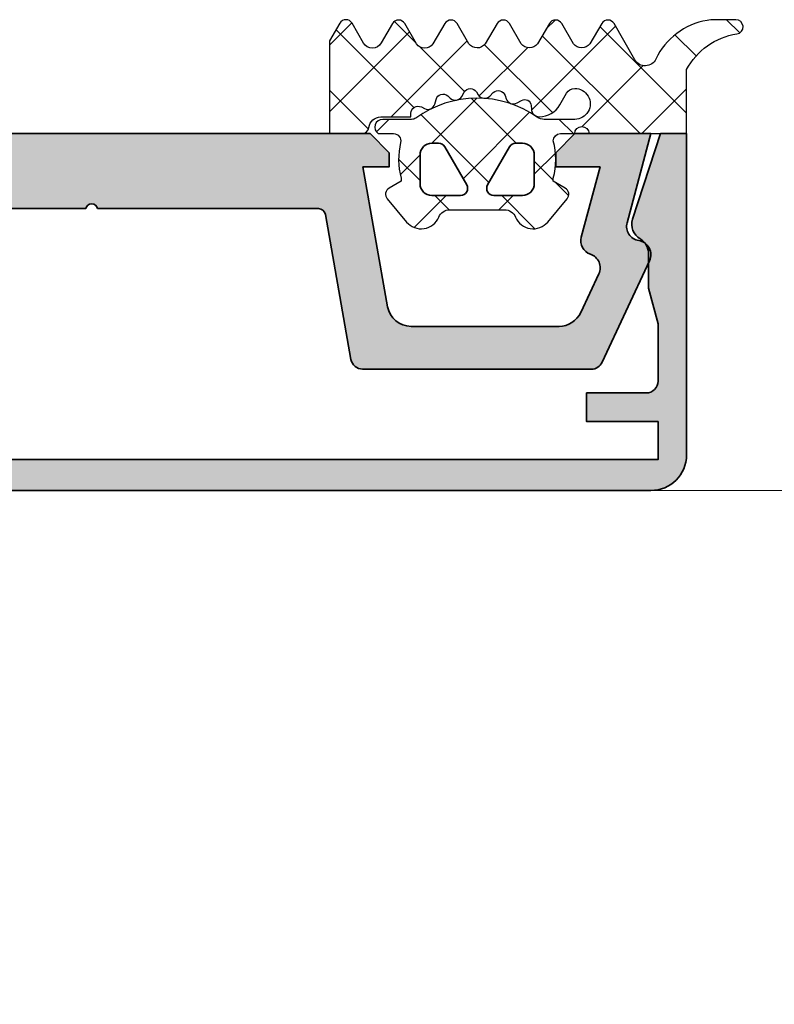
# Model space of a CAD drawing. Header units: millimetres. Extents: x 71658 to 298332, y -154437 to -30421.
# Tile 65 of 155: x 91909 to 91941, y -58967 to -58925. Entities that reach past the tile are written whole.
import ezdxf

# ---------------------------------------------------------------- set-up
doc = ezdxf.new("R2010")
doc.units = ezdxf.units.MM
doc.header["$LTSCALE"] = 500
doc.header["$MEASUREMENT"] = 0
for name, color, linetype, lineweight in [('0S-Profile Aluminium', 254, 'Continuous', 35), ('0S-Profile EPDM', 22, 'Continuous', 25), ('0S-Shading Aluminium', 252, 'Continuous', 20), ('0S-Shading EPDM', 25, 'Continuous', 13), ('A-13-UKS', 250, 'Continuous', 5), ('SA_Ripplagi', 45, 'Continuous', 9)]:
    doc.layers.add(name, color=color, linetype=linetype, lineweight=lineweight)

# ---------------------------------------------------------------- blocks, each defined once
blk = doc.blocks.new('112720__AE9BC603_64D8_459E_97C9_D3CD800A40A1_')
at = {"layer": '0S-Shading Aluminium'}
h = blk.add_hatch(color=256, dxfattribs=at)
edge = h.paths.add_edge_path()
edge.add_line((-23.79995137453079, 12.0999755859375), (-20.79995900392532, 12.0999755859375))
edge.add_line((-20.79995900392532, 12.0999755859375), (-20.79995900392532, 10.89997768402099))
edge.add_line((-20.79995900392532, 10.89997768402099), (-23.29995137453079, 10.89997768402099))
edge.add_arc((-23.29998687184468, 10.40001318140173), 0.4999645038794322, 89.99593201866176, 180.0039586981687)
edge.add_line((-23.79995137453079, 10.39997863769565), (-23.79995137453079, 7.992818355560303))
edge.add_line((-23.79995137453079, 7.992818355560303), (-23.39995366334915, 6.5))
edge.add_line((-23.39995366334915, 6.5), (-23.39995366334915, 4.906990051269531))
edge.add_arc((-22.72779828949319, 5.014413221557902), 0.680685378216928, 189.0801625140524, 247.6214548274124)
edge.add_ellipse((-23.40004100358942, 3.817738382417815), major_axis=(-0.701725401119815, 0), ratio=1, start_angle=161.9226482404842, end_angle=233.9368449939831, ccw=False)
edge.add_line((-22.73295384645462, 3.599992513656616), (-23.90295201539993, 0))
edge.add_line((-23.90295201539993, 0), (-24.99994832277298, 0))
edge.add_line((-24.99994832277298, 0), (-24.99994832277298, 13.50097274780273))
edge.add_ellipse((-23.49963717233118, 13.49965832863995), major_axis=(-1.500311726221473, 0), ratio=1, start_angle=270.0500508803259, end_angle=359.9498033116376, ccw=False)
edge.add_line((-23.50094777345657, 14.99996948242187), (23.50095182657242, 14.99996948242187))
edge.add_ellipse((23.49964352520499, 13.49966432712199), major_axis=(-1.500305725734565, 0), ratio=1, start_angle=180.0499678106, end_angle=269.9500367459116, ccw=False)
edge.add_line((24.99994868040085, 13.50097274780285), (24.99994868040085, 0))
edge.add_line((24.99994868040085, 0), (23.90295094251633, 0))
edge.add_line((23.90295094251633, 0), (22.73295348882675, 3.599992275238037))
edge.add_ellipse((23.40004565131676, 3.817735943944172), major_axis=(-0.7017294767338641, 0), ratio=1, start_angle=-60.03638156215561, end_angle=18.07705417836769, ccw=False)
edge.add_arc((22.69995187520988, 5.032114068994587), 0.6999999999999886, 299.9636184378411, 360)
edge.add_line((23.39995187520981, 5.032114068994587), (23.39995187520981, 6.5))
edge.add_line((23.39995187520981, 6.5), (23.79995137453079, 7.992818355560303))
edge.add_line((23.79995137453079, 7.992818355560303), (23.79995137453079, 10.39997863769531))
edge.add_arc((23.30052317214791, 10.39955017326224), 0.4994283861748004, 0.04915460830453, 90.06547510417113)
edge.add_line((23.2999524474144, 10.8989782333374), (20.79995745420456, 10.89997768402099))
edge.add_line((20.79995745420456, 10.89997768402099), (20.79995745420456, 12.0999755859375))
edge.add_line((20.79995745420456, 12.0999755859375), (23.79995137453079, 12.0999755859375))
edge.add_line((23.79995137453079, 12.0999755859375), (23.79995137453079, 13.69997215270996))
edge.add_line((23.79995137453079, 13.69997215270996), (-23.79995137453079, 13.69997215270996))
edge.add_line((-23.79995137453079, 13.69997215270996), (-23.79995137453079, 12.0999755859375))
at = {"layer": '0S-Profile Aluminium', "color": 7}
for points in [[(-23.50094777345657, 14.99996948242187), (23.50095182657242, 14.99996948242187)], [(23.2999524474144, 10.8989782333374), (20.79995745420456, 10.89997768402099), (20.79995745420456, 12.0999755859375), (23.79995137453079, 12.0999755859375), (23.79995137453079, 13.69997215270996), (-23.79995137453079, 13.69997215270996), (-23.79995137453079, 12.0999755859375)], [(-22.73295384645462, 3.599992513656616), (-23.90295201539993, 0), (-24.99994832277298, 0), (-24.99994832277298, 13.50097274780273)], [(24.99994868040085, 13.50097274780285), (24.99994868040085, 0), (23.90295094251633, 0), (22.73295348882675, 3.599992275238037)], [(-23.79995137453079, 12.0999755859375), (-20.79995900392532, 12.0999755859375), (-20.79995900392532, 10.89997768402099), (-23.29995137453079, 10.89997768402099)], [(-23.79995137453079, 10.39997863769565), (-23.79995137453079, 7.992818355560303), (-23.39995366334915, 6.5), (-23.39995366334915, 4.906990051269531)], [(23.39995187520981, 5.032114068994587), (23.39995187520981, 6.5), (23.79995137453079, 7.992818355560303), (23.79995137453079, 10.39997863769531)]]:
    blk.add_lwpolyline(points, dxfattribs=at)
at = {"layer": '0S-Profile Aluminium', "color": 7, "extrusion": (0, 0, -1)}
for centre, radius, start, end in [((23.49963717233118, 13.49965832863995), 1.500311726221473, 0.0501966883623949, 89.94994911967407), ((-23.49964352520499, 13.49966432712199), 1.500305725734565, 90.04996325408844, 179.9500321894), ((23.40004100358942, 3.817738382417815), 0.701725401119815, 126.0631550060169, 198.0773517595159), ((-23.40004565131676, 3.817735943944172), 0.7017294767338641, 341.9229458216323, 60.0363815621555)]:
    blk.add_arc(centre, radius, start, end, dxfattribs=at)
at = {"layer": '0S-Profile Aluminium', "color": 7}
for centre, radius, start, end in [((-23.29998687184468, 10.40001318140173), 0.4999645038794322, 89.99593201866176, 180.0039586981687), ((23.30052317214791, 10.39955017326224), 0.4994283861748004, 0.04915460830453, 90.06547510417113), ((22.69995187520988, 5.032114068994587), 0.6999999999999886, 299.9636184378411, 0), ((-22.72779828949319, 5.014413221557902), 0.680685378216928, 189.0801625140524, 247.6214548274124)]:
    blk.add_arc(centre, radius, start, end, dxfattribs=at)
blk = doc.blocks.new('112720__BED55E63_10DE_4129_B746_34A4A7CB5B8D_')
at = {"layer": '0S-Profile Aluminium', "color": 7}
blk.add_blockref('112720__AE9BC603_64D8_459E_97C9_D3CD800A40A1_', (0, 0), dxfattribs=at)
blk = doc.blocks.new('477600__F2BC3ED3_932A_41B3_9F92_73FAEF55CD3B_')
at = {"layer": '0S-Shading Aluminium'}
h = blk.add_hatch(color=256, dxfattribs=at)
edge = h.paths.add_edge_path()
edge.add_line((-9.822974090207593, 3.39790554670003), (-10.89661471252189, 9.486824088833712))
edge.add_arc((-11.38901858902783, 9.400000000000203), 0.4999999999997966, 10.0000000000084, 90)
edge.add_line((-11.38901858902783, 9.899999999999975), (-20.9991523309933, 9.899999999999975))
edge.add_arc((-20.99915233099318, 9.40000000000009), 0.4999999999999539, 90.00000000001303, 155.0000000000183)
edge.add_line((-21.45230622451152, 9.611309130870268), (-23.44378467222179, 5.340569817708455))
edge.add_arc((-22.89999999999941, 5.086998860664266), 0.6000000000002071, 155.0000000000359, 261.5582866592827)
edge.add_ellipse((-23.07616385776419, 3.900000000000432), major_axis=(-0.5999999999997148, 0), ratio=1, start_angle=164.9999999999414, end_angle=261.55828665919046, ccw=False)
edge.add_line((-22.49660836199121, 3.744708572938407), (-23.49999999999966, 0))
edge.add_line((-23.49999999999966, 0), (-20.29999999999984, 0))
edge.add_line((-20.29999999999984, 0), (-19.49999999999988, 0.8000000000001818))
edge.add_line((-19.49999999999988, 0.8000000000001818), (-19.49999999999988, 1.399999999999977))
edge.add_line((-19.49999999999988, 1.399999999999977), (-21.3649016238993, 1.40000000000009))
edge.add_line((-21.3649016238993, 1.40000000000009), (-20.57586933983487, 4.34470857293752))
edge.add_arc((-21.15542483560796, 4.499999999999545), 0.5999999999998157, 344.9999999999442, 431.1807542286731)
edge.add_ellipse((-20.76832444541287, 5.635849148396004), major_axis=(-0.6000000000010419, 0), ratio=1, start_angle=-24.999999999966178, end_angle=71.1807542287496, ccw=False)
edge.add_line((-21.31210911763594, 5.889420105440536), (-20.5505363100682, 7.522618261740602))
edge.add_ellipse((-19.6442285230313, 7.099999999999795), major_axis=(-1.000000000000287, 0), ratio=1, start_angle=270, end_angle=335.0000000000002, ccw=False)
edge.add_line((-19.6442285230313, 8.100000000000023), (-13.42049040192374, 8.100000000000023))
edge.add_ellipse((-13.42049040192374, 7.099999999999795), major_axis=(-1.000000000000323, 0), ratio=1, start_angle=189.9999999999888, end_angle=270, ccw=False)
edge.add_line((-12.43568264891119, 7.273648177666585), (-11.4000000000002, 1.399999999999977))
edge.add_line((-11.4000000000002, 1.399999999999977), (-12.50000000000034, 1.40000000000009))
edge.add_line((-12.50000000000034, 1.40000000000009), (-12.50000000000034, 0.799999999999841))
edge.add_line((-12.50000000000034, 0.799999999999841), (-11.70000000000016, 0))
edge.add_line((-11.70000000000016, 0), (11.70000000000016, 0))
edge.add_line((11.70000000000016, 0), (12.50000000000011, 0.7999999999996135))
edge.add_line((12.50000000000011, 0.7999999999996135), (12.50000000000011, 1.399999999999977))
edge.add_line((12.50000000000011, 1.399999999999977), (11.40000000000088, 1.399999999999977))
edge.add_line((11.40000000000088, 1.399999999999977), (12.43568264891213, 7.273648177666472))
edge.add_ellipse((13.42049040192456, 7.099999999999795), major_axis=(-1.000000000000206, 0), ratio=1, start_angle=270, end_angle=350.0000000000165, ccw=False)
edge.add_line((13.42049040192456, 8.100000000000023), (19.64422852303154, 8.100000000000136))
edge.add_ellipse((19.64422852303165, 7.099999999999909), major_axis=(-1.000000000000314, 0), ratio=1, start_angle=204.9999999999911, end_angle=270.00000000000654, ccw=False)
edge.add_line((20.55053631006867, 7.522618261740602), (21.31210911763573, 5.889420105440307))
edge.add_ellipse((20.76832444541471, 5.635849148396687), major_axis=(-0.5999999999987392, 0), ratio=1, start_angle=108.81924577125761, end_angle=204.99999999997, ccw=False)
edge.add_arc((21.15542483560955, 4.500000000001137), 0.6000000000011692, 108.8192457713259, 195.0000000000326)
edge.add_line((20.57586933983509, 4.344708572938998), (21.3649016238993, 1.40000000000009))
edge.add_line((21.3649016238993, 1.40000000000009), (19.50000000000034, 1.399999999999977))
edge.add_line((19.50000000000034, 1.399999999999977), (19.50000000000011, 0.799999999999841))
edge.add_line((19.50000000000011, 0.799999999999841), (20.3000000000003, 0))
edge.add_line((20.3000000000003, 0), (23.49999999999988, 0))
edge.add_line((23.49999999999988, 0), (22.49660836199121, 3.744708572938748))
edge.add_ellipse((23.07616385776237, 3.900000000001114), major_axis=(-0.5999999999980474, 0), ratio=1, start_angle=-81.55828665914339, end_angle=15.000000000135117, ccw=False)
edge.add_arc((22.8999999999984, 5.086998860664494), 0.6000000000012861, 278.4417133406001, 384.9999999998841)
edge.add_line((23.44378467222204, 5.340569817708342), (21.45230622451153, 9.6113091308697))
edge.add_arc((20.9991523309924, 9.399999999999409), 0.5000000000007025, 24.9999999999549, 90)
edge.add_line((20.9991523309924, 9.90000000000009), (11.38901858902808, 9.899999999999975))
edge.add_arc((11.38901858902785, 9.40000000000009), 0.4999999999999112, 89.99999999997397, 169.9999999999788)
edge.add_line((10.89661471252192, 9.486824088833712), (9.822974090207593, 3.39790554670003))
edge.add_ellipse((9.527531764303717, 3.450000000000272), major_axis=(-0.3000000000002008, 0), ratio=1, start_angle=90, end_angle=169.9999999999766, ccw=False)
edge.add_line((9.527531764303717, 3.149999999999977), (0.2500000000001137, 3.15000000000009))
edge.add_ellipse((1.137e-13, 3.206249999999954), major_axis=(-0.256249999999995, 0), ratio=1, start_angle=12.680383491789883, end_angle=167.3196165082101, ccw=False)
edge.add_line((-0.2499999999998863, 3.15000000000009), (-9.527531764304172, 3.15000000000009))
edge.add_ellipse((-9.527531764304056, 3.449999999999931), major_axis=(-0.2999999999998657, 0), ratio=1, start_angle=9.999999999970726, end_angle=89.9999999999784, ccw=False)
at = {"layer": '0S-Profile Aluminium', "color": 7}
for points in [[(-21.45230622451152, 9.611309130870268), (-23.44378467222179, 5.340569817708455)], [(-11.38901858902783, 9.899999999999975), (-20.9991523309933, 9.899999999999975)], [(20.9991523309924, 9.90000000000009), (11.38901858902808, 9.899999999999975)], [(23.44378467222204, 5.340569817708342), (21.45230622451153, 9.6113091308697)], [(-9.822974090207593, 3.39790554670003), (-10.89661471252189, 9.486824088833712)], [(10.89661471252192, 9.486824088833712), (9.822974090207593, 3.39790554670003)], [(-19.6442285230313, 8.100000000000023), (-13.42049040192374, 8.100000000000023)], [(13.42049040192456, 8.100000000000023), (19.64422852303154, 8.100000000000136)], [(-21.31210911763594, 5.889420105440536), (-20.5505363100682, 7.522618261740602)], [(20.55053631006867, 7.522618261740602), (21.31210911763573, 5.889420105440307)], [(-12.43568264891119, 7.273648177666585), (-11.4000000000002, 1.399999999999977), (-12.50000000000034, 1.40000000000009), (-12.50000000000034, 0.799999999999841), (-11.70000000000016, 0), (11.70000000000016, 0), (12.50000000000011, 0.7999999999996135), (12.50000000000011, 1.399999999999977), (11.40000000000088, 1.399999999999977), (12.43568264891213, 7.273648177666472)], [(-22.49660836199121, 3.744708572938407), (-23.49999999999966, 0), (-20.29999999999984, 0), (-19.49999999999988, 0.8000000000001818), (-19.49999999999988, 1.399999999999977), (-21.3649016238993, 1.40000000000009), (-20.57586933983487, 4.34470857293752)], [(20.57586933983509, 4.344708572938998), (21.3649016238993, 1.40000000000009), (19.50000000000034, 1.399999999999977), (19.50000000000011, 0.799999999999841), (20.3000000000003, 0), (23.49999999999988, 0), (22.49660836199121, 3.744708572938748)], [(-0.2499999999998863, 3.15000000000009), (-9.527531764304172, 3.15000000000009)], [(9.527531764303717, 3.149999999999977), (0.2500000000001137, 3.15000000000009)]]:
    blk.add_lwpolyline(points, dxfattribs=at)
for centre, radius, start, end in [((-20.99915233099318, 9.40000000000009), 0.4999999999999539, 90.00000000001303, 155.0000000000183), ((-11.38901858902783, 9.400000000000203), 0.4999999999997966, 10.0000000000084, 90), ((11.38901858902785, 9.40000000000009), 0.4999999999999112, 89.99999999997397, 169.9999999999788), ((20.9991523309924, 9.399999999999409), 0.5000000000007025, 24.9999999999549, 90), ((-22.89999999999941, 5.086998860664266), 0.6000000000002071, 155.0000000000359, 261.5582866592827), ((-21.15542483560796, 4.499999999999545), 0.5999999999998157, 344.9999999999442, 71.18075422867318), ((21.15542483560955, 4.500000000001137), 0.6000000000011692, 108.8192457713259, 195.0000000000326), ((22.8999999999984, 5.086998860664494), 0.6000000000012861, 278.4417133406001, 24.99999999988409)]:
    blk.add_arc(centre, radius, start, end, dxfattribs=at)
at = {"layer": '0S-Profile Aluminium', "color": 7, "extrusion": (0, 0, -1)}
for centre, radius, start, end in [((19.6442285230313, 7.099999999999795), 1.000000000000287, 24.99999999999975, 90), ((13.42049040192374, 7.099999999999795), 1.000000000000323, 90, 170.0000000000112), ((-13.42049040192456, 7.099999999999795), 1.000000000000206, 9.999999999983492, 90), ((-19.64422852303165, 7.099999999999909), 1.000000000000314, 89.99999999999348, 155.0000000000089), ((20.76832444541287, 5.635849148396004), 0.6000000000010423, 288.8192457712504, 24.99999999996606), ((-20.76832444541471, 5.635849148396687), 0.5999999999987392, 155.00000000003, 251.1807542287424), ((23.07616385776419, 3.900000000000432), 0.5999999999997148, 98.44171334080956, 195.0000000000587), ((-23.07616385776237, 3.900000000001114), 0.5999999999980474, 344.9999999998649, 81.55828665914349), ((9.527531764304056, 3.449999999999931), 0.2999999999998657, 270.0000000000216, 350.0000000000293), ((-9.527531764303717, 3.450000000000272), 0.3000000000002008, 190.0000000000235, 270), ((-1.137e-13, 3.206249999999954), 0.256249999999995, 192.68038349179, 347.3196165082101)]:
    blk.add_arc(centre, radius, start, end, dxfattribs=at)
blk = doc.blocks.new('477600__CAB27A43_F234_46EC_B780_B0C1287D798D_')
at = {"layer": '0S-Profile Aluminium', "color": 7}
blk.add_blockref('477600__F2BC3ED3_932A_41B3_9F92_73FAEF55CD3B_', (0, 0), dxfattribs=at)
blk = doc.blocks.new('246476__7022233A_15B5_4A58_BB90_4DEC7914AE56_')
at = {"layer": '0S-Shading EPDM'}
h = blk.add_hatch(dxfattribs=at)
h.set_pattern_fill('ANSI37', color=256, scale=0.625, angle=90, style=0)
h.set_pattern_definition([(135, (0, 0), (-1.403165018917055, -1.403165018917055), []), (225, (0, 0), (1.403165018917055, -1.403165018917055), [])])
edge = h.paths.add_edge_path()
edge.add_arc((5.250082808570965, 2.547848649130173), 0.3000311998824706, 140.0103091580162, 239.9950724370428)
edge.add_line((5.10004486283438, 2.28802691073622), (5.60004486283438, 1.999345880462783))
edge.add_line((5.60004486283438, 1.999345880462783), (5.60004486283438, 1.871957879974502))
edge.add_arc((8.639993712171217, 1.085653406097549), 3.13999422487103, 165.4978757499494, 194.5021242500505)
edge.add_ellipse((5.299944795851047, 0.2994459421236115), major_axis=(-0.3001000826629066, 0), ratio=1, start_angle=90.90520838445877, end_angle=179.9814786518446, ccw=False)
edge.add_line((5.304685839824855, -0.0006166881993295), (4.700044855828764, -0.0006166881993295))
edge.add_ellipse((4.400026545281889, -0.0006166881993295), major_axis=(-0.300018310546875, 0), ratio=1, start_angle=0, end_angle=180, ccw=False)
edge.add_line((4.100008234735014, -0.0006166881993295), (9.416079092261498e-05, -0.0006166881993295))
edge.add_line((9.41607909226e-05, -0.0006166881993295), (9.41607909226e-05, -2.690678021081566))
edge.add_ellipse((-2.530876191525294, -1.367962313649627), major_axis=(-2.855763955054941, 0), ratio=1, start_angle=98.35665962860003, end_angle=152.4078875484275, ccw=False)
edge.add_arc((-2.07223428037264, -4.490220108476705), 0.3000000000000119, 98.356659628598, 270.0977995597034)
edge.add_line((-2.071722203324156, -4.790219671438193), (-1.188169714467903, -4.788711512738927))
edge.add_arc((-1.191583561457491, -2.788714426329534), 1.999999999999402, 270.0977995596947, 279.5454639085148)
edge.add_arc((-1.342730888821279, -1.889875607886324), 2.911458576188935, 279.5454639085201, 334.6363143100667)
edge.add_ellipse((1.739886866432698, -3.351216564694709), major_axis=(-0.4999999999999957, 0), ratio=1, start_angle=209.8351483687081, end_angle=334.63631431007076, ccw=False)
edge.add_line((2.173617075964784, -3.102463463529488), (3.046389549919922, -4.624244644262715))
edge.add_arc((3.306627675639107, -4.474992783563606), 0.2999999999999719, 209.8351483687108, 329.2846432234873)
edge.add_line((3.564542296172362, -4.628224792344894), (4.068087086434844, -3.780676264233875))
edge.add_ellipse((4.40906001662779, -4.020601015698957), major_axis=(-0.4169249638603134, 0), ratio=1, start_angle=215.132039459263, end_angle=324.86796054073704, ccw=False)
edge.add_line((4.750032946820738, -3.780676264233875), (5.24824958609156, -4.6276506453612))
edge.add_arc((5.506830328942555, -4.475545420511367), 0.3000000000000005, 210.4653647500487, 329.4113250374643)
edge.add_line((5.765083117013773, -4.628206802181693), (6.266085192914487, -3.780676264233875))
edge.add_ellipse((6.60608150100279, -4.018850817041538), major_axis=(-0.4151199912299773, 0), ratio=1, start_angle=215.0120494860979, end_angle=324.9879505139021, ccw=False)
edge.add_line((6.946077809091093, -3.780676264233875), (7.444271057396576, -4.627610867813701))
edge.add_arc((7.702851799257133, -4.47550564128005), 0.2999999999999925, 210.4653651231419, 329.8551850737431)
edge.add_line((7.962279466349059, -4.626161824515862), (8.459078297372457, -3.770681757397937))
edge.add_ellipse((8.798786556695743, -4.034601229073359), major_axis=(-0.4301804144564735, 0), ratio=1, start_angle=216.1765618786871, end_angle=322.15635291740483, ccw=False)
edge.add_line((9.146028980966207, -3.780676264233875), (9.644234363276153, -4.627631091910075))
edge.add_arc((9.902815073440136, -4.475525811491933), 0.2999999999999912, 210.4653770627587, 329.6551279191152)
edge.add_line((10.16171512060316, -4.62708690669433), (10.66305802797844, -3.770681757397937))
edge.add_ellipse((11.00419751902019, -4.013713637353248), major_axis=(-0.4188563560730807, 0), ratio=1, start_angle=215.3001206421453, end_angle=324.53347082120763, ccw=False)
edge.add_line((11.34604142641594, -3.771673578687), (11.8439316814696, -4.626054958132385))
edge.add_arc((12.10313119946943, -4.475006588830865), 0.2999999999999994, 210.2314690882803, 329.6554284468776)
edge.add_line((12.3620320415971, -4.626566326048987), (12.83700822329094, -3.81519164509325))
edge.add_ellipse((13.20803296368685, -4.003864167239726), major_axis=(-0.4162411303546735, 0), ratio=1, start_angle=208.4319883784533, end_angle=333.0458732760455, ccw=False)
edge.add_line((13.57406829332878, -3.805685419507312), (14.05335709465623, -4.640272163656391))
edge.add_arc((14.31350957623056, -4.490871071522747), 0.2999999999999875, 209.8680095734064, 330.2035129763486)
edge.add_line((14.57384835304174, -4.639947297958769), (15.00003264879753, -3.895681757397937))
edge.add_line((15.00003264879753, -3.895681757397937), (15.00003264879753, -0.0006166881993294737))
edge.add_line((15.00003264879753, -0.0006166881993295), (13.64621184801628, -0.0006166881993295))
edge.add_arc((13.64622750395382, -0.3006591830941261), 0.3000424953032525, 90.00298964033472, 172.8115002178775)
edge.add_ellipse((12.85252683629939, -0.2006837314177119), major_axis=(-0.4999299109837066, 0), ratio=1, start_angle=89.99115282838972, end_angle=172.8263290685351, ccw=False)
edge.add_line((12.85244964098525, -0.700613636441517), (11.58004973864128, -0.700613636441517))
edge.add_line((11.58004973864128, -0.700613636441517), (11.58004973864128, -0.8555590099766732))
edge.add_ellipse((11.28000637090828, -0.8555005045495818), major_axis=(-0.30004337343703, 0), ratio=1, start_angle=63.008989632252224, end_angle=179.9888279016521, ccw=False)
edge.add_line((11.14383147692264, -1.122862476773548), (11.00638030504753, -1.052832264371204))
edge.add_arc((10.8701959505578, -1.320145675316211), 0.3000043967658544, 63.00317044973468, 164.998528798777)
edge.add_line((10.58041594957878, -1.242491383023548), (10.52676604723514, -1.442656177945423))
edge.add_ellipse((10.23701501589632, -1.365042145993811), major_axis=(-0.2999659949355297, 0), ratio=1, start_angle=47.99715820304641, end_angle=165.0045244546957, ccw=False)
edge.add_line((10.03628753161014, -1.587950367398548), (9.929292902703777, -1.491621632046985))
edge.add_arc((9.717824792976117, -1.726502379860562), 0.3160501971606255, 48.0026224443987, 149.9974068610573)
edge.add_line((9.444124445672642, -1.568464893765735), (9.344148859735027, -1.741621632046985))
edge.add_ellipse((9.084337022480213, -1.59161766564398), major_axis=(-0.3000056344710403, 0), ratio=1, start_angle=33.00145831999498, end_angle=149.9997465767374, ccw=False)
edge.add_line((8.832735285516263, -1.75501884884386), (8.754305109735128, -1.634276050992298))
edge.add_arc((8.48929062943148, -1.806309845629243), 0.3159561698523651, 32.98956372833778, 135.0090086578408)
edge.add_line((8.265840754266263, -1.582930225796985), (8.124422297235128, -1.72431816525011))
edge.add_ellipse((7.912297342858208, -1.512189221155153), major_axis=(-0.2999928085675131, 0), ratio=1, start_angle=17.999101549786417, end_angle=134.9994611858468, ccw=False)
edge.add_line((7.626985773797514, -1.604887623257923), (7.582491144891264, -1.46797050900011))
edge.add_arc((7.281921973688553, -1.565650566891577), 0.3160430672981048, 18.00331285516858, 119.9929715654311)
edge.add_line((7.123934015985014, -1.291929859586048), (6.937837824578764, -1.39936699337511))
edge.add_ellipse((6.801796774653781, -1.163632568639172), major_axis=(-0.2721725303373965, 0), ratio=1, start_angle=3.014698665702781, end_angle=119.9890097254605, ccw=False)
edge.add_line((6.530000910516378, -1.177946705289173), (6.522493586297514, -1.034178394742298))
edge.add_arc((6.184332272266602, -1.051915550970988), 0.3386261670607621, 3.002513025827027, 90.82171138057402)
edge.add_arc((6.193913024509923, -1.713283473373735), 1.000063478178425, 90.82715633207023, 149.9977283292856)
edge.add_line((5.327852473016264, -1.213217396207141), (5.046419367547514, -1.700613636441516))
edge.add_ellipse((4.700044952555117, -1.500684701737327), major_axis=(-0.3999335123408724, 0), ratio=1, start_angle=90.00001387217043, end_angle=150.0062564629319, ccw=False)
edge.add_ellipse((4.700044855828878, -1.250616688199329), major_axis=(-0.6500015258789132, 0), ratio=1, start_angle=-89.99999999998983, end_angle=90.00001706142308, ccw=False)
edge.add_line((4.700044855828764, -0.6006151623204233), (5.98403243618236, -0.6006151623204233))
edge.add_ellipse((5.984032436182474, -1.100615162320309), major_axis=(-0.4999999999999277, 0), ratio=1, start_angle=234.9221157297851, end_angle=270.000000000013, ccw=False)
edge.add_arc((8.800049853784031, 2.909461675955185), 4.400068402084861, 234.9221157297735, 305.8412129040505)
edge.add_ellipse((11.55213224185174, -0.9006151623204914), major_axis=(-0.300000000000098, 0), ratio=1, start_angle=270, end_angle=305.8412129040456, ccw=False)
edge.add_line((11.55213224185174, -0.6006151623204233), (12.77005218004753, -0.6006151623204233))
edge.add_arc((12.77005206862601, -0.2706282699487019), 0.3299868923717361, 270.0000193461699, 414.9099355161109)
edge.add_line((12.95974944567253, -0.0006166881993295), (12.30900738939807, -0.0006166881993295))
edge.add_ellipse((12.30900738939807, 0.2993833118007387), major_axis=(-0.3000000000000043, 0), ratio=1, start_angle=-13.19752551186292, end_angle=90, ccw=False)
edge.add_arc((8.95591677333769, 1.085690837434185), 3.144052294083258, 346.8024744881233, 374.4829967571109)
edge.add_line((12.00005706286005, 1.871995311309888), (12.00005706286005, 1.99938331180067))
edge.add_line((12.00005706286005, 1.99938331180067), (12.50005706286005, 2.288064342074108))
edge.add_arc((12.3500837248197, 2.547843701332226), 0.2999621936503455, 299.9982887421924, 400.0113157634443)
edge.add_line((12.5798300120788, 2.740701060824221), (11.76348479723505, 3.71361671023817))
edge.add_arc((11.15064755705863, 3.199329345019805), 0.8000381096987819, 40.0030647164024, 157.3772309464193)
edge.add_ellipse((9.95062897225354, 3.699390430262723), major_axis=(-0.5000025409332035, 0), ratio=1, start_angle=89.99880986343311, end_angle=157.3791395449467, ccw=False)
edge.add_line((9.950618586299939, 3.199387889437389), (7.649366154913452, 3.199387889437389))
edge.add_ellipse((7.649369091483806, 3.699349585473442), major_axis=(-0.4999616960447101, 0), ratio=1, start_angle=22.62238712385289, end_angle=89.99966346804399, ccw=False)
edge.add_arc((6.449440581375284, 3.199419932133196), 0.7999452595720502, 22.61560702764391, 140.0033242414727)
edge.add_line((5.83661712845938, 3.713579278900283), (5.02021087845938, 2.740663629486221))
edge = h.paths.add_edge_path()
edge.add_ellipse((6.900035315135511, 2.100191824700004), major_axis=(-0.4999120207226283, 0), ratio=1, start_angle=-90.01008434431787, end_angle=0.01008434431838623, ccw=False)
edge.add_line((6.900123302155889, 2.600103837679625), (8.100074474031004, 2.600103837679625))
edge.add_ellipse((8.100108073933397, 2.300113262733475), major_axis=(-0.2999905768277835, 0), ratio=1, start_angle=149.997555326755, end_angle=270.00641731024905, ccw=False)
edge.add_line((8.359901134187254, 2.150106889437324), (7.436134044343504, 0.5501007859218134))
edge.add_ellipse((7.176370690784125, 0.700036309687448), major_axis=(-0.2999294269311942, 0), ratio=1, start_angle=89.98790648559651, end_angle=150.0064385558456, ccw=False)
edge.add_line((7.176307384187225, 0.4001068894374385), (6.900123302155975, 0.4001068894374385))
edge.add_ellipse((6.900033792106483, 0.9000173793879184), major_axis=(-0.4999104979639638, 0), ratio=1, start_angle=-0.010258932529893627, end_angle=90.0102589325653, ccw=False)
edge.add_line((6.400123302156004, 0.9001068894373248), (6.400123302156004, 2.100103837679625))
edge = h.paths.add_edge_path()
edge.add_ellipse((9.500092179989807, 2.300097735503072), major_axis=(-0.3000061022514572, 0), ratio=1, start_angle=-90.0012811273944, end_angle=29.997308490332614, ccw=False)
edge.add_line((9.500098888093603, 2.600103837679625), (10.70011109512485, 2.600103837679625))
edge.add_ellipse((10.700030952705, 2.100023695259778), major_axis=(-0.5000801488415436, 0), ratio=1, start_angle=180.0091821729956, end_angle=269.99081782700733, ccw=False)
edge.add_line((11.20011109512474, 2.100103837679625), (11.20011109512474, 0.9001068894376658))
edge.add_ellipse((10.70003222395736, 0.9001857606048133), major_axis=(-0.500078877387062, 0), ratio=1, start_angle=90.00903654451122, end_angle=179.9909634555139, ccw=False)
edge.add_line((10.70011109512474, 0.4001068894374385), (10.42386597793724, 0.4001068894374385))
edge.add_ellipse((10.42381020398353, 0.7000493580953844), major_axis=(-0.299942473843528, 0), ratio=1, start_angle=29.99500087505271, end_angle=90.0106540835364, ccw=False)
edge.add_line((10.16403931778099, 0.5501007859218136), (9.240272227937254, 2.150106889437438))
at = {"layer": '0S-Profile Aluminium', "color": 7}
for points in [[(6.900123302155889, 2.600103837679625), (8.100074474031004, 2.600103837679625)], [(9.500098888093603, 2.600103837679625), (10.70011109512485, 2.600103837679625)], [(6.400123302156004, 0.9001068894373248), (6.400123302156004, 2.100103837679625)], [(8.359901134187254, 2.150106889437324), (7.436134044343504, 0.5501007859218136)], [(10.16403931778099, 0.5501007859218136), (9.240272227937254, 2.150106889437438)], [(11.20011109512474, 2.100103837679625), (11.20011109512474, 0.9001068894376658)], [(7.176307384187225, 0.4001068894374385), (6.900123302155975, 0.4001068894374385)], [(10.70011109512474, 0.4001068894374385), (10.42386597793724, 0.4001068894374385)]]:
    blk.add_lwpolyline(points, dxfattribs=at)
at = {"layer": '0S-Profile Aluminium', "color": 7, "extrusion": (0, 0, -1)}
for centre, radius, start, end in [((-6.900035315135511, 2.100191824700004), 0.4999120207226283, 359.9899156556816, 90.010084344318), ((-8.100108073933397, 2.300113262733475), 0.2999905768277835, 89.99358268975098, 210.002444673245), ((-9.500092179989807, 2.300097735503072), 0.3000061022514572, 330.0026915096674, 90.00128112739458), ((-10.700030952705, 2.100023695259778), 0.5000801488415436, 90.00918217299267, 179.9908178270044), ((-6.900033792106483, 0.9000173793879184), 0.4999104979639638, 269.9897410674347, 0.0102589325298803), ((-10.70003222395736, 0.9001857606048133), 0.500078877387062, 180.0090365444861, 269.9909634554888), ((-7.176370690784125, 0.700036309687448), 0.2999294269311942, 209.9935614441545, 270.0120935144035), ((-10.42381020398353, 0.7000493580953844), 0.2999424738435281, 269.9893459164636, 330.0049991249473)]:
    blk.add_arc(centre, radius, start, end, dxfattribs=at)
at = {"layer": '0S-Profile EPDM', "color": 7}
for points in [[(5.83661712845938, 3.713579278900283), (5.02021087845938, 2.740663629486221)], [(12.5798300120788, 2.740701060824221), (11.76348479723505, 3.71361671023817)], [(9.950618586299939, 3.199387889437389), (7.649366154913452, 3.199387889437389)], [(5.10004486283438, 2.28802691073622), (5.60004486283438, 1.999345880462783), (5.60004486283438, 1.871957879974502)], [(12.00005706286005, 1.871995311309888), (12.00005706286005, 1.99938331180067), (12.50005706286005, 2.288064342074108)], [(4.100008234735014, -0.0006166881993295), (9.41607909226e-05, -0.0006166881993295), (9.41607909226e-05, -2.690678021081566)], [(5.304685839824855, -0.0006166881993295), (4.700044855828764, -0.0006166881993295)], [(12.95974944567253, -0.0006166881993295), (12.30900738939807, -0.0006166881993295)], [(14.57384835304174, -4.639947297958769), (15.00003264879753, -3.895681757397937), (15.00003264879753, -0.0006166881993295), (13.64621184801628, -0.0006166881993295)], [(4.700044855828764, -0.6006151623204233), (5.98403243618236, -0.6006151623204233)], [(11.55213224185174, -0.6006151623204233), (12.77005218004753, -0.6006151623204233)], [(12.85244964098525, -0.700613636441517), (11.58004973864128, -0.700613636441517), (11.58004973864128, -0.8555590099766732)], [(5.327852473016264, -1.213217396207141), (5.046419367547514, -1.700613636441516)], [(6.530000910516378, -1.177946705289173), (6.522493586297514, -1.034178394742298)], [(11.14383147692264, -1.122862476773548), (11.00638030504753, -1.052832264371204)], [(7.123934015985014, -1.291929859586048), (6.937837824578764, -1.39936699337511)], [(7.626985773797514, -1.604887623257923), (7.582491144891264, -1.46797050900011)], [(8.265840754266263, -1.582930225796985), (8.124422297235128, -1.72431816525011)], [(8.832735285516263, -1.75501884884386), (8.754305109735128, -1.634276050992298)], [(9.444124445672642, -1.568464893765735), (9.344148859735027, -1.741621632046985)], [(10.03628753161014, -1.587950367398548), (9.929292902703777, -1.491621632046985)], [(10.58041594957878, -1.242491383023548), (10.52676604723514, -1.442656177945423)], [(2.173617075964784, -3.102463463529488), (3.046389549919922, -4.624244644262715)], [(3.564542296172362, -4.628224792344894), (4.068087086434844, -3.780676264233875)], [(4.750032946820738, -3.780676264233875), (5.24824958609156, -4.6276506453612)], [(5.765083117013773, -4.628206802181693), (6.266085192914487, -3.780676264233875)], [(6.946077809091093, -3.780676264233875), (7.444271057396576, -4.627610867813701)], [(7.962279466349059, -4.626161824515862), (8.459078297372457, -3.770681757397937)], [(9.146028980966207, -3.780676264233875), (9.644234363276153, -4.627631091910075)], [(10.16171512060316, -4.62708690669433), (10.66305802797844, -3.770681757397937)], [(11.34604142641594, -3.771673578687), (11.8439316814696, -4.626054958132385)], [(12.3620320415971, -4.626566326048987), (12.83700822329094, -3.81519164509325)], [(13.57406829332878, -3.805685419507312), (14.05335709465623, -4.640272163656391)], [(-2.071722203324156, -4.790219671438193), (-1.188169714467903, -4.788711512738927)]]:
    blk.add_lwpolyline(points, dxfattribs=at)
for centre, radius, start, end in [((6.449440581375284, 3.199419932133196), 0.7999452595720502, 22.61560702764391, 140.0033242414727), ((11.15064755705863, 3.199329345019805), 0.8000381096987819, 40.0030647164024, 157.3772309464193), ((5.250082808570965, 2.547848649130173), 0.3000311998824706, 140.0103091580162, 239.9950724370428), ((12.3500837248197, 2.547843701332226), 0.2999621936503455, 299.9982887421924, 40.01131576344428), ((8.639993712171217, 1.085653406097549), 3.13999422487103, 165.4978757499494, 194.5021242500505), ((8.95591677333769, 1.085690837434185), 3.144052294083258, 346.8024744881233, 14.48299675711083), ((12.77005206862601, -0.2706282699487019), 0.3299868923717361, 270.0000193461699, 54.90993551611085), ((13.64622750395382, -0.3006591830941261), 0.3000424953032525, 90.00298964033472, 172.8115002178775), ((6.193913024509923, -1.713283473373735), 1.000063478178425, 90.82715633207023, 149.9977283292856), ((6.184332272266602, -1.051915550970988), 0.3386261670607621, 3.002513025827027, 90.82171138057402), ((8.800049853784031, 2.909461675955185), 4.400068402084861, 234.9221157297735, 305.8412129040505), ((10.8701959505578, -1.320145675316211), 0.3000043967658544, 63.00317044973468, 164.998528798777), ((7.281921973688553, -1.565650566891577), 0.3160430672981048, 18.00331285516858, 119.9929715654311), ((8.48929062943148, -1.806309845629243), 0.3159561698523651, 32.98956372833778, 135.0090086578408), ((9.717824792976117, -1.726502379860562), 0.3160501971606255, 48.0026224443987, 149.9974068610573), ((-1.342730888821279, -1.889875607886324), 2.911458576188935, 279.5454639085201, 334.6363143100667), ((-2.07223428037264, -4.490220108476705), 0.3000000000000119, 98.356659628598, 270.0977995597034), ((-1.191583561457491, -2.788714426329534), 1.999999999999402, 270.0977995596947, 279.5454639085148), ((3.306627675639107, -4.474992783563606), 0.2999999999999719, 209.8351483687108, 329.2846432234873), ((5.506830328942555, -4.475545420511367), 0.3000000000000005, 210.4653647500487, 329.4113250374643), ((7.702851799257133, -4.47550564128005), 0.2999999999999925, 210.4653651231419, 329.8551850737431), ((9.902815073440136, -4.475525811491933), 0.2999999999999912, 210.4653770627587, 329.6551279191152), ((12.10313119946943, -4.475006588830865), 0.2999999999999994, 210.2314690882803, 329.6554284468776), ((14.31350957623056, -4.490871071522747), 0.2999999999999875, 209.8680095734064, 330.2035129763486)]:
    blk.add_arc(centre, radius, start, end, dxfattribs=at)
at = {"layer": '0S-Profile EPDM', "color": 7, "extrusion": (0, 0, -1)}
for centre, radius, start, end in [((-7.649369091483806, 3.699349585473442), 0.4999616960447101, 270.000336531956, 337.3776128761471), ((-9.95062897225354, 3.699390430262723), 0.5000025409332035, 202.6208604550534, 270.0011901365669), ((-5.299944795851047, 0.2994459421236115), 0.3001000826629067, 180.0185213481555, 269.0947916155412), ((-12.30900738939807, 0.2993833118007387), 0.3000000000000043, 270, 13.19752551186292), ((-4.400026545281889, -0.0006166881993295), 0.300018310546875, 180, 0), ((-12.85252683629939, -0.2006837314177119), 0.4999299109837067, 187.1736709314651, 270.0088471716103), ((-4.700044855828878, -1.250616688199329), 0.6500015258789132, 269.9999829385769, 89.99999999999), ((-5.984032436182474, -1.100615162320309), 0.4999999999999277, 89.99999999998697, 125.0778842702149), ((-11.55213224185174, -0.9006151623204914), 0.300000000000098, 54.15878709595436, 90), ((-6.801796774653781, -1.163632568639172), 0.2721725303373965, 240.0109902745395, 356.9853013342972), ((-11.28000637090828, -0.8555005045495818), 0.30004337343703, 180.011172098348, 296.9910103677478), ((-7.912297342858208, -1.512189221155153), 0.2999928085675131, 225.0005388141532, 342.0008984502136), ((-10.23701501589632, -1.365042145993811), 0.2999659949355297, 194.9954755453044, 312.0028417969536), ((-4.700044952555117, -1.500684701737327), 0.3999335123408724, 209.9937435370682, 269.9999861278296), ((-9.084337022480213, -1.59161766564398), 0.3000056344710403, 210.0002534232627, 326.998541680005), ((2.530876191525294, -1.367962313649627), 2.855763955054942, 207.5921124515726, 261.6433403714), ((-1.739886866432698, -3.351216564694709), 0.4999999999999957, 25.36368568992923, 150.1648516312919), ((-4.40906001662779, -4.020601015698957), 0.4169249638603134, 35.13203945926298, 144.867960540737), ((-6.60608150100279, -4.018850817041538), 0.4151199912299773, 35.01204948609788, 144.9879505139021), ((-8.798786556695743, -4.034601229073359), 0.4301804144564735, 37.84364708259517, 143.8234381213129), ((-11.00419751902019, -4.013713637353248), 0.4188563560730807, 35.46652917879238, 144.6998793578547), ((-13.20803296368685, -4.003864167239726), 0.4162411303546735, 26.95412672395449, 151.5680116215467)]:
    blk.add_arc(centre, radius, start, end, dxfattribs=at)
blk = doc.blocks.new('246476__912C9A5C_8469_44F2_A207_D1754C54E28E_')
at = {"layer": '0S-Profile EPDM', "color": 7}
blk.add_blockref('246476__7022233A_15B5_4A58_BB90_4DEC7914AE56_', (0, 0), dxfattribs=at)
blk = doc.blocks.new('lükanduksed')
at = {"layer": 'A-13-UKS', "extrusion": (0, 0, -1), "xscale": -1, "rotation": 180}
for name, p in [('246476__912C9A5C_8469_44F2_A207_D1754C54E28E_', (-91937.28880329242, -58930.09207830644)), ('477600__CAB27A43_F234_46EC_B780_B0C1287D798D_', (-91912.28880329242, -58930.09207830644))]:
    blk.add_blockref(name, p, dxfattribs=at)
at = {"layer": 'A-13-UKS', "extrusion": (0, 0, -1), "rotation": 180}
blk.add_blockref('112720__BED55E63_10DE_4129_B746_34A4A7CB5B8D_', (-91912.28880329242, -58930.09207830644), dxfattribs=at)

msp = doc.modelspace()

# ---------------------------------------------------------------- linework, layer by layer
at = {"layer": 'SA_Ripplagi', "color": 18, "true_color": 0x000000}
msp.add_lwpolyline([(95030.28881686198, -60089.41361150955), (90930.28880027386, -60089.41361150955), (90930.28880027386, -58945.09204778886), (95030.28881686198, -58945.09204778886)], close=True, dxfattribs=at)

# ---------------------------------------------------------------- block references
at = {"layer": 'A-13-UKS'}
msp.add_blockref('lükanduksed', (0, 0), dxfattribs=at)

doc.saveas('drawing.dxf')
